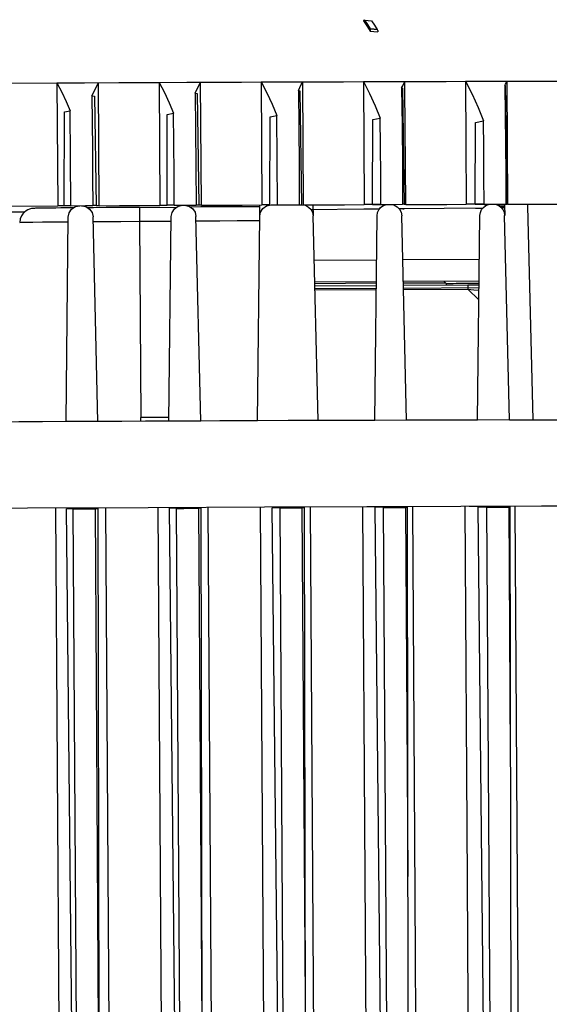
# Model space of a CAD drawing. Extents: x 0 to 420, y 0 to 297.
# Tile 8 of 93: x 119 to 131, y 77 to 99. Entities that reach past the tile are written whole.
import ezdxf

# ---------------------------------------------------------------- set-up
doc = ezdxf.new("R2010")
doc.units = 0
doc.header["$LTSCALE"] = 23.1
doc.layers.get('0').update_dxf_attribs({"linetype": 'CONTINUOUS'})
for name, color, linetype in [('06___PRT_ALL_SURFS', 7, 'CONTINUOUS'), ('AXES', 7, 'CONTINUOUS'), ('DIM_PILOTEES', 7, 'CONTINUOUS')]:
    doc.layers.add(name, color=color, linetype=linetype)
doc.dimstyles.get("Standard").update_dxf_attribs({"dimtxt": 2.5, "dimasz": 2.5, "dimexe": 1.25, "dimexo": 0.625, "dimtad": 1, "dimcen": 2.5, "dimazin": 3, "dimtfac": 1, "dimtmove": 0, "dimatfit": 3})

# ---------------------------------------------------------------- blocks, each defined once
blk = doc.blocks.new('_FILLED')
at = {"color": 0, "linetype": 'BYBLOCK'}
blk.add_solid([(0, 0), (-1, 0.1667), (-1, -0.1667)], dxfattribs=at)
blk = doc.blocks.new('*D4')
at = {"layer": 'DIM_PILOTEES', "color": 2, "linetype": 'CONTINUOUS'}
for p, q in [((134.001, 85.386), (133.602, 150.083)), ((92.087, 85.818), (91.693, 149.825)), ((133.615, 148.083), (120.36, 148.001)), ((91.706, 147.825), (104.96, 147.907))]:
    blk.add_line(p, q, dxfattribs=at)
at = {"layer": 'DIM_PILOTEES', "color": 2, "linetype": 'CONTINUOUS', "xscale": 3, "yscale": 3, "zscale": 3}
for p, rotation in [((133.615, 148.083), 0.352673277), ((91.706, 147.825), 180.352673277)]:
    blk.add_blockref('_FILLED', p, dxfattribs=dict(at, rotation=rotation))
blk = doc.blocks.new('*D10')
at = {"color": 1, "linetype": 'CONTINUOUS'}
for p, q in [((167.531, 80.843), (168.206, 17.456)), ((58.637, 79.683), (59.312, 16.296)), ((168.184, 19.455), (173.184, 19.509)), ((59.291, 18.296), (54.291, 18.242))]:
    blk.add_line(p, q, dxfattribs=at)
at = {"color": 1, "linetype": 'CONTINUOUS', "xscale": 3, "yscale": 3, "zscale": 3}
for p, rotation in [((168.184, 19.455), 180.6101748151), ((59.291, 18.296), 0.6101748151)]:
    blk.add_blockref('_FILLED', p, dxfattribs=dict(at, rotation=rotation))

msp = doc.modelspace()

# ---------------------------------------------------------------- linework, layer by layer
at = {"color": 7, "linetype": 'CONTINUOUS'}
for p, q in [((126.566, 99.293), (126.542, 99.287)), ((126.566, 99.294), (126.643, 99.287)), ((126.63, 99.195), (126.566, 99.294)), ((126.542, 99.287), (126.535, 99.283)), ((126.535, 99.283), (126.535, 99.276)), ((126.535, 99.276), (126.609, 99.16)), ((126.613, 99.177), (126.542, 99.287)), ((126.609, 99.16), (126.683, 99.043)), ((126.683, 99.067), (126.613, 99.177)), ((126.693, 99.095), (126.63, 99.195)), ((126.643, 99.287), (126.719, 99.279)), ((126.683, 99.067), (126.683, 99.043)), ((126.773, 99.077), (126.693, 99.085)), ((126.719, 99.279), (126.783, 99.18)), ((126.852, 99.069), (126.773, 99.077)), ((126.783, 99.18), (126.846, 99.081)), ((126.846, 99.081), (126.852, 99.069)), ((126.861, 99.052), (126.852, 99.069)), ((126.683, 99.043), (126.772, 99.035)), ((126.772, 99.035), (126.861, 99.026)), ((126.861, 99.052), (126.861, 99.026)), ((118.123, 97.847), (119.511, 97.854)), ((119.511, 97.854), (119.83, 97.855)), ((119.511, 97.854), (119.83, 97.855)), ((119.511, 97.854), (119.529, 95.035)), ((119.83, 97.855), (120.147, 97.857)), ((120.147, 97.857), (120.93, 97.861)), ((120.48, 95.039), (120.463, 97.859)), ((120.93, 97.861), (121.851, 97.865)), ((121.851, 97.865), (122.488, 97.868)), ((121.851, 97.865), (121.868, 95.046)), ((122.82, 95.05), (122.802, 97.869)), ((123.735, 97.873), (124.512, 97.876)), ((124.19, 97.875), (124.512, 97.876)), ((124.19, 97.875), (124.208, 95.056)), ((124.512, 97.876), (125.142, 97.879)), ((125.159, 95.06), (125.142, 97.879)), ((126.53, 97.883), (127.171, 97.885)), ((126.53, 97.883), (126.548, 95.064)), ((127.171, 97.885), (127.482, 97.886)), ((127.406, 97.74), (127.431, 97.789)), ((127.406, 97.74), (127.426, 97.735)), ((127.426, 97.735), (127.466, 95.071)), ((127.482, 97.736), (127.482, 97.886)), ((127.499, 95.067), (127.482, 97.736)), ((128.869, 97.89), (129.198, 97.89)), ((129.198, 97.89), (129.516, 97.891)), ((129.516, 97.891), (129.821, 97.891)), ((129.77, 97.793), (129.788, 97.827)), ((129.77, 97.793), (129.778, 97.791)), ((129.778, 97.791), (129.819, 95.077)), ((129.83, 96.483), (129.821, 97.891)), ((120.313, 97.559), (120.37, 97.547)), ((120.37, 97.547), (120.407, 95.042)), ((122.678, 97.622), (122.722, 97.612)), ((122.722, 97.612), (122.76, 95.053)), ((125.042, 97.682), (125.074, 97.675)), ((125.074, 97.675), (125.113, 95.063)), ((119.681, 95.038), (119.687, 97.187)), ((119.687, 97.187), (119.818, 97.214)), ((122.034, 95.049), (122.039, 97.133)), ((122.039, 97.133), (122.184, 97.162)), ((124.387, 95.059), (124.392, 97.076)), ((124.392, 97.076), (124.55, 97.107)), ((126.745, 97.015), (126.916, 97.048)), ((126.74, 95.068), (126.745, 97.015)), ((129.093, 95.074), (129.098, 96.949)), ((129.098, 96.949), (129.281, 96.984)), ((129.839, 95.072), (129.83, 96.483)), ((118.141, 95.028), (119.529, 95.035)), ((119.681, 95.036), (119.529, 95.035)), ((119.834, 95.039), (119.681, 95.038)), ((119.834, 95.039), (120.166, 95.041)), ((120.166, 95.041), (120.332, 95.042)), ((120.407, 95.042), (120.332, 95.042)), ((120.48, 95.039), (120.407, 95.039)), ((120.48, 95.039), (120.948, 95.042)), ((120.948, 95.042), (121.868, 95.046)), ((121.401, 95.001), (122.255, 95.006)), ((122.034, 95.047), (121.868, 95.046)), ((122.2, 95.05), (122.034, 95.049)), ((122.2, 95.05), (122.366, 95.051)), ((122.366, 95.051), (122.697, 95.053)), ((122.76, 95.053), (122.697, 95.053)), ((122.82, 95.05), (122.76, 95.05)), ((124.158, 95.016), (123.915, 95.015)), ((124.156, 94.8), (124.159, 95.053)), ((124.387, 95.057), (124.208, 95.056)), ((124.418, 95.06), (125.115, 95.063)), ((124.565, 95.061), (125.063, 95.063)), ((125.374, 95.057), (125.38, 94.804)), ((126.74, 95.066), (126.548, 95.064)), ((126.931, 95.069), (126.74, 95.068)), ((127.05, 95.063), (126.74, 95.062)), ((126.931, 95.069), (127.099, 95.07)), ((127.099, 95.07), (127.429, 95.071)), ((127.104, 95.07), (127.141, 95.07)), ((127.429, 95.064), (127.183, 95.063)), ((127.466, 95.071), (127.429, 95.071)), ((127.499, 95.067), (127.466, 95.067)), ((129.093, 95.072), (128.887, 95.071)), ((129.297, 95.076), (129.093, 95.074)), ((129.395, 95.067), (129.093, 95.067)), ((129.297, 95.076), (129.497, 95.076)), ((129.316, 95.051), (129.316, 95.067)), ((129.354, 95.051), (129.316, 95.051)), ((129.316, 95.051), (129.316, 95.031)), ((129.466, 95.076), (129.795, 95.077)), ((129.819, 95.068), (129.562, 95.068)), ((129.761, 95.054), (129.601, 95.053)), ((129.646, 95.028), (129.646, 95.052)), ((129.762, 95.014), (129.667, 95.013)), ((129.761, 95.054), (129.767, 94.817)), ((129.819, 95.077), (129.795, 95.077)), ((129.839, 95.072), (129.819, 95.072)), ((130.29, 95.068), (130.291, 95.031)), ((130.291, 95.031), (130.407, 90.13)), ((117.941, 94.896), (118.78, 94.902)), ((119.019, 94.98), (118.999, 94.979)), ((119.048, 94.98), (119.019, 94.98)), ((119.091, 94.981), (119.048, 94.98)), ((119.155, 94.982), (119.091, 94.981)), ((119.251, 94.983), (119.155, 94.982)), ((119.72, 90.09), (119.773, 94.779)), ((120.449, 90.093), (120.338, 94.782)), ((122.077, 90.101), (122.13, 94.791)), ((122.805, 90.104), (122.694, 94.793)), ((124.103, 90.11), (124.156, 94.8)), ((125.491, 90.116), (125.38, 94.804)), ((126.789, 90.12), (126.842, 94.81)), ((127.43, 94.967), (127.351, 94.966)), ((127.517, 90.123), (127.407, 94.811)), ((127.43, 94.967), (127.467, 94.967)), ((129.094, 94.984), (129.264, 94.985)), ((129.145, 90.127), (129.198, 94.816)), ((129.685, 94.998), (129.762, 94.999)), ((129.763, 94.99), (129.692, 94.989)), ((129.874, 90.129), (129.763, 94.817)), ((125.404, 93.79), (126.831, 93.799)), ((127.43, 93.803), (129.187, 93.814)), ((125.416, 93.295), (126.825, 93.304)), ((125.417, 93.26), (126.825, 93.269)), ((125.418, 93.205), (126.824, 93.214)), ((127.442, 93.308), (129.181, 93.319)), ((127.444, 93.217), (128.919, 93.227)), ((128.024, 93.275), (128.286, 93.275)), ((128.286, 93.275), (128.408, 93.275)), ((128.425, 93.258), (128.374, 93.308)), ((128.425, 93.258), (128.425, 93.224)), ((128.653, 93.261), (128.799, 93.262)), ((120.449, 90.093), (119.72, 90.09)), ((121.431, 90.098), (121.431, 90.189)), ((122.805, 90.105), (122.077, 90.101)), ((123.243, 90.106), (122.805, 90.105)), ((124.103, 90.11), (123.243, 90.106)), ((127.517, 90.123), (126.789, 90.12)), ((129.874, 90.129), (129.145, 90.127)), ((129.874, 90.129), (131.238, 90.131)), ((118.835, 88.105), (115.958, 88.089)), ((121.603, 88.119), (118.835, 88.105)), ((119.48, 88.106), (119.636, 62.661)), ((119.963, 66.056), (119.731, 88.095)), ((119.883, 88.091), (119.731, 88.095)), ((119.986, 71.609), (119.883, 88.091)), ((120.46, 88.096), (120.384, 88.093)), ((120.384, 88.093), (120.489, 71.612)), ((120.502, 64.769), (120.46, 88.109)), ((120.789, 62.667), (120.634, 88.112)), ((124.266, 88.131), (121.603, 88.119)), ((121.823, 88.118), (121.978, 62.672)), ((122.316, 66.364), (122.087, 88.107)), ((122.252, 88.102), (122.087, 88.107)), ((122.355, 71.621), (122.252, 88.103)), ((122.816, 88.107), (122.753, 88.105)), ((122.753, 88.105), (122.842, 73.891)), ((122.859, 64.667), (122.816, 88.121)), ((123.132, 62.677), (122.977, 88.123)), ((124.167, 88.128), (124.321, 62.682)), ((126.611, 88.14), (124.266, 88.131)), ((124.621, 88.113), (124.443, 88.117)), ((124.669, 66.687), (124.443, 88.117)), ((124.621, 88.113), (124.789, 88.113)), ((124.724, 71.631), (124.621, 88.113)), ((124.789, 88.113), (125.122, 88.115)), ((125.172, 88.116), (125.122, 88.115)), ((125.122, 88.115), (125.193, 76.8)), ((125.172, 88.131), (125.172, 88.121)), ((125.172, 88.116), (125.215, 64.567)), ((126.799, 88.132), (126.609, 88.137)), ((128.758, 88.146), (126.611, 88.14)), ((126.99, 88.121), (126.799, 88.127)), ((127.022, 67.032), (126.799, 88.126)), ((127.094, 71.639), (126.99, 88.122)), ((127.529, 88.124), (127.491, 88.123)), ((127.491, 88.123), (127.544, 79.664)), ((127.529, 88.139), (127.529, 88.129)), ((127.529, 88.124), (127.572, 64.47)), ((130.611, 88.15), (128.758, 88.146)), ((129.156, 88.138), (128.952, 88.144)), ((129.36, 88.128), (129.156, 88.134)), ((129.374, 67.4), (129.156, 88.133)), ((129.36, 88.129), (129.529, 88.128)), ((129.463, 71.645), (129.36, 88.129)), ((129.529, 88.128), (129.86, 88.129)), ((129.868, 88.129), (129.859, 88.129)), ((129.86, 88.129), (129.895, 82.442)), ((129.885, 88.13), (129.868, 88.129)), ((129.885, 88.145), (129.885, 88.135)), ((129.885, 88.13), (129.928, 64.377))]:
    msp.add_line(p, q, dxfattribs=at)
at = {"color": 9, "linetype": 'CONTINUOUS'}
for p, q in [((121.401, 95.001), (121.403, 94.684)), ((121.403, 94.684), (122.128, 94.688)), ((121.403, 94.684), (121.431, 90.189)), ((128.919, 93.227), (128.919, 93.152)), ((125.421, 93.108), (126.823, 93.117)), ((127.447, 93.121), (128.919, 93.13)), ((128.919, 93.152), (128.919, 93.13)), ((128.919, 93.13), (129.176, 92.879))]:
    msp.add_line(p, q, dxfattribs=at)
at = {"color": 7, "linetype": 'CONTINUOUS'}
for points in [[(126.693, 99.085), (126.688, 99.075), (126.683, 99.067)], [(126.693, 99.095), (126.693, 99.09), (126.693, 99.085)], [(126.846, 99.081), (126.769, 99.088), (126.693, 99.095)], [(119.511, 97.854), (119.622, 97.644), (119.724, 97.43), (119.818, 97.214)], [(120.313, 97.559), (120.361, 97.659), (120.411, 97.759), (120.463, 97.859)], [(121.851, 97.865), (121.972, 97.635), (122.083, 97.4), (122.184, 97.162)], [(122.488, 97.868), (123.272, 97.871), (123.735, 97.873)], [(122.678, 97.622), (122.718, 97.705), (122.759, 97.787), (122.802, 97.869)], [(124.19, 97.875), (124.322, 97.624), (124.441, 97.368), (124.55, 97.107)], [(125.042, 97.682), (125.074, 97.748), (125.108, 97.814), (125.142, 97.879)], [(125.142, 97.879), (125.616, 97.88), (126.078, 97.882), (126.53, 97.883)], [(126.53, 97.883), (126.672, 97.611), (126.8, 97.332), (126.916, 97.048)], [(127.406, 97.74), (127.415, 96.873), (127.422, 95.979), (127.429, 95.071)], [(127.431, 97.789), (127.456, 97.838), (127.482, 97.886)], [(127.482, 97.886), (127.962, 97.888), (128.425, 97.889), (128.87, 97.89)], [(128.869, 97.89), (129.022, 97.595), (129.16, 97.293), (129.281, 96.984)], [(128.87, 97.89), (128.878, 96.481), (128.887, 95.071)], [(129.77, 97.793), (129.778, 97.125), (129.784, 96.446), (129.79, 95.762), (129.795, 95.077)], [(129.788, 97.827), (129.805, 97.86), (129.821, 97.891)], [(129.821, 97.891), (130.478, 97.892), (131.07, 97.892), (131.596, 97.891)], [(120.313, 97.559), (120.318, 96.956), (120.323, 96.332), (120.327, 95.692), (120.332, 95.042)], [(122.678, 97.622), (122.685, 96.795), (122.691, 95.935), (122.697, 95.053)], [(125.042, 97.682), (125.05, 96.837), (125.057, 95.959), (125.063, 95.063)], [(119.834, 95.039), (119.826, 96.147), (119.818, 97.214)], [(122.2, 95.05), (122.195, 95.769), (122.19, 96.476), (122.184, 97.162)], [(124.565, 95.061), (124.558, 96.098), (124.55, 97.107)], [(126.931, 95.069), (126.927, 95.737), (126.921, 96.398), (126.916, 97.048)], [(129.297, 95.076), (129.292, 95.715), (129.287, 96.352), (129.281, 96.984)], [(119.773, 94.779), (119.793, 94.877), (119.849, 94.961), (119.934, 95.019), (120.036, 95.04)], [(120.072, 95.04), (120.175, 95.02), (120.26, 94.963), (120.317, 94.88), (120.338, 94.782)], [(122.13, 94.791), (122.149, 94.886), (122.203, 94.971), (122.289, 95.03), (122.392, 95.051)], [(122.429, 95.052), (122.533, 95.031), (122.618, 94.972), (122.674, 94.889), (122.694, 94.793)], [(123.915, 95.015), (123.711, 95.014), (123.463, 95.013), (123.164, 95.012), (122.806, 95.01), (122.566, 95.008)], [(122.82, 95.05), (123.29, 95.052), (123.753, 95.054), (124.208, 95.056)], [(124.156, 94.8), (124.174, 94.893), (124.227, 94.977), (124.312, 95.037), (124.418, 95.06)], [(125.115, 95.063), (125.201, 95.049), (125.276, 95.008), (125.333, 94.95), (125.368, 94.88), (125.38, 94.804)], [(125.159, 95.06), (125.633, 95.061), (126.096, 95.063), (126.548, 95.064)], [(126.842, 94.81), (126.852, 94.88), (126.88, 94.943), (126.922, 94.996), (126.976, 95.036), (127.038, 95.061), (127.104, 95.07)], [(127.141, 95.07), (127.227, 95.056), (127.3, 95.017), (127.356, 94.961), (127.393, 94.89), (127.407, 94.811)], [(127.499, 95.067), (127.98, 95.069), (128.442, 95.07), (128.887, 95.071)], [(129.198, 94.816), (129.209, 94.887), (129.236, 94.949), (129.277, 95.001), (129.331, 95.042), (129.394, 95.067), (129.461, 95.076)], [(129.497, 95.076), (129.567, 95.067), (129.628, 95.042), (129.68, 95.003), (129.722, 94.952), (129.751, 94.889), (129.763, 94.817)], [(129.839, 95.072), (130.495, 95.073), (131.088, 95.073)], [(118.999, 94.979), (118.991, 94.979), (118.984, 94.979), (118.978, 94.978), (118.971, 94.978), (118.962, 94.977), (118.949, 94.976), (118.93, 94.973), (118.904, 94.967), (118.883, 94.961), (118.843, 94.944), (118.806, 94.923), (118.769, 94.894), (118.733, 94.855), (118.698, 94.804), (118.673, 94.742), (118.659, 94.658)], [(119.891, 94.99), (119.738, 94.989), (119.6, 94.987), (119.486, 94.986), (119.392, 94.985), (119.251, 94.983)], [(121.401, 95.001), (120.993, 94.998), (120.643, 94.996), (120.351, 94.994), (120.216, 94.993)], [(125.328, 94.954), (126.54, 94.965), (126.901, 94.969)], [(127.344, 94.973), (128.377, 94.983), (129.271, 94.993)], [(127.443, 93.272), (127.682, 93.273), (128.024, 93.275)], [(128.425, 93.258), (128.432, 93.258), (128.453, 93.259), (128.487, 93.259), (128.533, 93.26), (128.589, 93.26), (128.653, 93.261)], [(128.799, 93.262), (128.95, 93.263), (129.021, 93.263), (129.086, 93.263), (129.142, 93.263), (129.181, 93.263)], [(128.919, 93.227), (129.074, 93.228), (129.18, 93.229)], [(119.72, 90.09), (119.182, 90.087), (118.639, 90.084), (118.093, 90.081)], [(122.077, 90.101), (121.54, 90.099), (120.998, 90.096), (120.449, 90.093)], [(125.491, 90.116), (124.805, 90.113), (124.103, 90.11)], [(126.789, 90.12), (126.365, 90.119), (125.932, 90.117), (125.491, 90.116)], [(129.145, 90.127), (128.623, 90.126), (128.08, 90.124), (127.517, 90.123)], [(119.883, 88.091), (120.05, 88.092), (120.217, 88.093), (120.384, 88.093)], [(122.252, 88.103), (122.42, 88.103), (122.587, 88.104), (122.753, 88.105)], [(125.475, 62.687), (125.425, 71.18), (125.373, 79.662), (125.321, 88.132)], [(126.51, 88.136), (126.563, 79.67), (126.615, 71.188), (126.664, 62.691)], [(126.99, 88.122), (127.158, 88.122), (127.325, 88.122), (127.491, 88.123)], [(127.818, 62.694), (127.765, 70.741), (127.714, 79.237), (127.664, 88.14)], [(128.853, 88.143), (128.905, 79.571), (128.956, 71.089), (129.007, 62.697)], [(130.163, 62.698), (130.112, 71.086), (130.06, 79.569), (130.009, 88.145)], [(133.306, 88.149), (132.136, 88.151), (130.611, 88.15)]]:
    msp.add_lwpolyline(points, dxfattribs=at)
at = {"color": 9, "linetype": 'CONTINUOUS'}
for points in [[(118.659, 94.658), (118.693, 94.659), (118.794, 94.661), (118.958, 94.664), (119.183, 94.666), (119.463, 94.669), (119.772, 94.672)], [(120.34, 94.676), (120.555, 94.678), (120.974, 94.681), (121.403, 94.684)], [(122.697, 94.692), (122.822, 94.692), (123.241, 94.695), (123.639, 94.697), (124.006, 94.698), (124.155, 94.699)], [(128.919, 93.13), (129.056, 93.115), (129.179, 93.101)]]:
    msp.add_lwpolyline(points, dxfattribs=at)
at = {"layer": '06___PRT_ALL_SURFS', "color": 7, "linetype": 'CONTINUOUS'}
for p, q in [((126.823, 93.139), (125.42, 93.131)), ((129.179, 93.154), (127.446, 93.143))]:
    msp.add_line(p, q, dxfattribs=at)
at = {"layer": 'AXES', "color": 7, "linetype": 'CONTINUOUS'}
for p, q in [((121.655, 90.192), (121.804, 90.193)), ((121.804, 90.193), (121.967, 90.194)), ((121.967, 90.194), (122.078, 90.195))]:
    msp.add_line(p, q, dxfattribs=at)
for points in [[(121.431, 90.189), (121.438, 90.189), (121.458, 90.19), (121.49, 90.19)], [(121.49, 90.19), (121.535, 90.191), (121.591, 90.191), (121.655, 90.192)]]:
    msp.add_lwpolyline(points, dxfattribs=at)

# ---------------------------------------------------------------- dimensions: what is measured, and where the dimension line sits
at = {"color": 1, "linetype": 'CONTINUOUS'}
dim = msp.add_linear_dim(base=(59.291, 18.296), p1=(167.515, 82.342), p2=(58.621, 81.183), angle=180.6102, dimstyle='Standard', dxfattribs=at)
dim.commit()
dim.dimension.update_dxf_attribs({"geometry": '*D10', "text_midpoint": (103.004, 17.126), "dimtype": 128})
at = {"layer": 'DIM_PILOTEES', "color": 2, "linetype": 'CONTINUOUS'}
dim = msp.add_linear_dim(base=(133.615, 148.083), p1=(92.096, 84.318), p2=(134.01, 83.886), angle=0.3527, dimstyle='Standard', dxfattribs=at)
dim.commit()
dim.dimension.update_dxf_attribs({"geometry": '*D4', "text_midpoint": (108.46, 146.204), "dimtype": 128})

doc.saveas('drawing.dxf')
